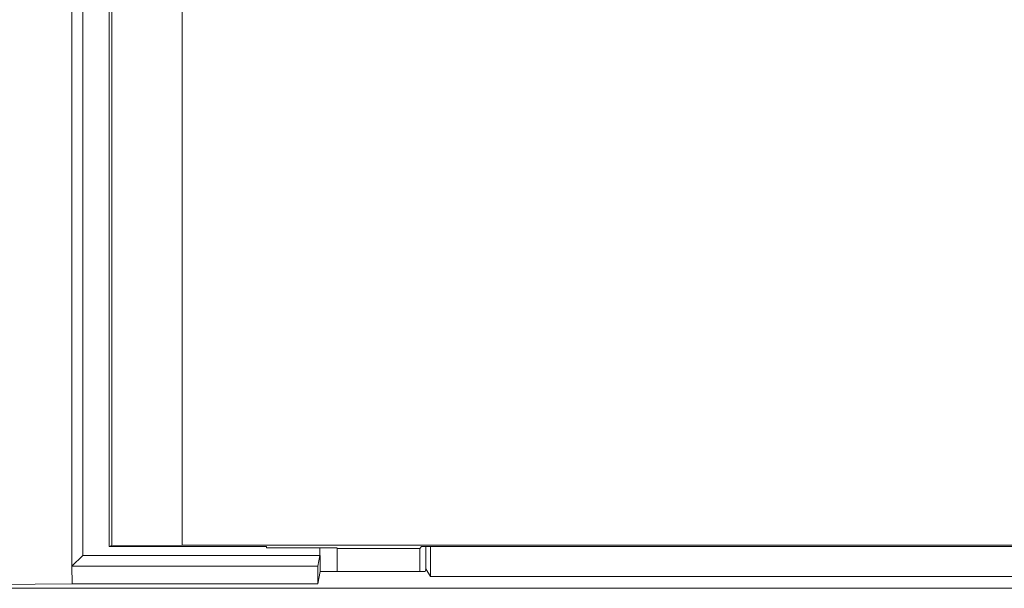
# Model space of a CAD drawing. Header units: millimetres. Extents: x -641 to 119, y -160 to 916.
# Tile 25 of 63: x -456 to -442, y 542 to 550. Entities that reach past the tile are written whole.
import ezdxf

# ---------------------------------------------------------------- set-up
doc = ezdxf.new("R2010")
doc.units = ezdxf.units.MM
doc.header["$LTSCALE"] = 32.67
doc.layers.get('0').update_dxf_attribs({"linetype": 'CONTINUOUS'})

msp = doc.modelspace()

# ---------------------------------------------------------------- linework, layer by layer
at = {"color": 7, "linetype": 'Continuous', "lineweight": 0}
for p, q in [((-455.049, 542.796), (-455.049, 576.353)), ((-455.202, 542.643), (-455.202, 575.199)), ((-454.636, 575.291), (-454.636, 542.935)), ((-453.637, 575.034), (-453.637, 542.944)), ((-454.676, 573.696), (-454.676, 542.922)), ((-454.676, 542.922), (-454.636, 542.935)), ((-454.676, 542.922), (-452.442, 542.922)), ((-453.637, 542.944), (-454.636, 542.935)), ((-453.637, 542.944), (-411.647, 542.944)), ((-452.442, 542.904), (-452.442, 542.922)), ((-450.268, 542.896), (-450.242, 542.922)), ((-450.242, 542.922), (-415.042, 542.922)), ((-450.182, 542.922), (-450.182, 542.605)), ((-450.116, 542.922), (-450.116, 542.496)), ((-455.049, 542.796), (-455.202, 542.643)), ((-455.049, 542.796), (-451.685, 542.796)), ((-451.442, 542.904), (-452.442, 542.904)), ((-451.685, 542.796), (-451.716, 542.643)), ((-451.685, 542.796), (-451.685, 542.904)), ((-451.682, 542.796), (-451.682, 542.566)), ((-451.442, 542.566), (-451.442, 542.896)), ((-451.442, 542.896), (-450.268, 542.896)), ((-450.268, 542.896), (-450.268, 542.566)), ((-455.198, 542.395), (-455.202, 542.643)), ((-451.716, 542.643), (-455.198, 542.643)), ((-451.716, 542.395), (-451.716, 542.643)), ((-451.682, 542.566), (-451.716, 542.395)), ((-450.19, 542.566), (-451.682, 542.566)), ((-450.182, 542.605), (-450.19, 542.566)), ((-450.182, 542.605), (-450.116, 542.496)), ((-455.198, 542.395), (-460.268, 542.33)), ((-451.716, 542.395), (-455.198, 542.395)), ((-450.116, 542.496), (-415.147, 542.496)), ((-404.936, 542.33), (-460.268, 542.33))]:
    msp.add_line(p, q, dxfattribs=at)

doc.saveas('drawing.dxf')
